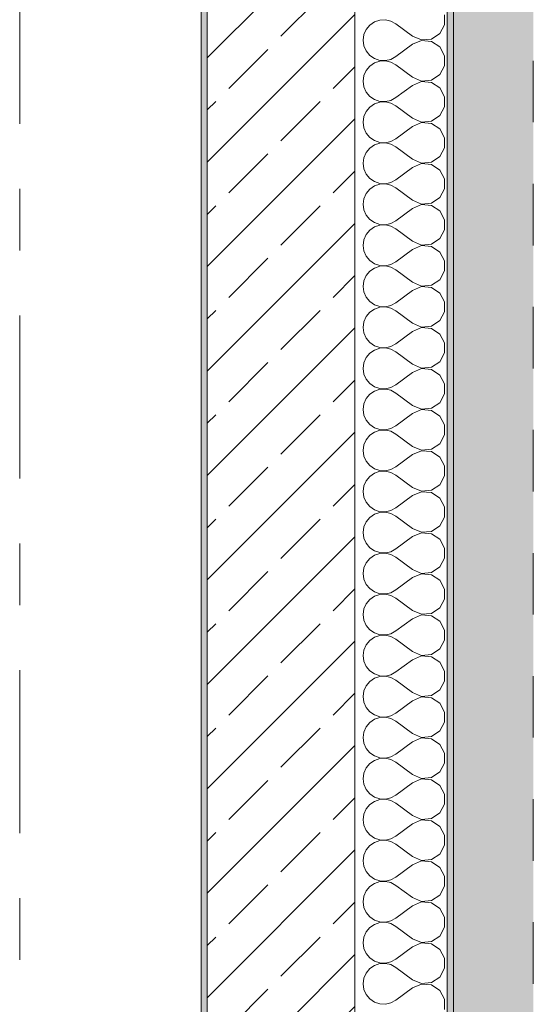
# Model space of a CAD drawing. Header units: metres. Extents: x -3.6 to 84.5, y -11 to 16.8.
# Tile 201 of 225: x 61.7 to 62.6, y 3 to 4.6. Entities that reach past the tile are written whole.
import ezdxf

# ---------------------------------------------------------------- set-up
doc = ezdxf.new("R2010")
doc.units = ezdxf.units.M
doc.header["$MEASUREMENT"] = 0
doc.linetypes.add('Strichlinie doppelt', pattern=[0.546806, 0.264583, -0.105833, 0.070556, -0.105833])
doc.linetypes.add('Strichlinie eng', pattern=[0.115, 0.075, -0.04])
for name, color, linetype in [('301 - Elemente.Linie', 7, 'Continuous'), ('302 - Elemente.Schraffur', 7, 'Continuous'), ('451 - Universal.Achsen Raster', 7, 'Continuous'), ('604 - Struktur.Wand Aussen', 7, 'Continuous')]:
    doc.layers.add(name, color=color, linetype=linetype)

# ---------------------------------------------------------------- blocks, each defined once
blk = doc.blocks.new('*X109')
at = {"layer": '604 - Struktur.Wand Aussen', "color": 7, "linetype": 'Continuous', "lineweight": 5}
for p, q in [((62.3068, 4.5631), (62.2992, 4.5579)), ((62.3155, 4.5661), (62.3068, 4.5631)), ((62.3247, 4.5665), (62.3155, 4.5661)), ((62.3336, 4.5645), (62.3247, 4.5665)), ((62.3417, 4.56), (62.3336, 4.5645)), ((62.4207, 4.5585), (62.4207, 4.5748)), ((62.2933, 4.5509), (62.2896, 4.5424)), ((62.2992, 4.5579), (62.2933, 4.5509)), ((62.3684, 4.54), (62.3417, 4.56)), ((62.3995, 4.5352), (62.413, 4.5442)), ((62.413, 4.5442), (62.4207, 4.5585)), ((62.2896, 4.5424), (62.2884, 4.5333)), ((62.2884, 4.5333), (62.2896, 4.5242)), ((62.3684, 4.54), (62.3833, 4.5337)), ((62.3833, 4.533), (62.3684, 4.5267)), ((62.3833, 4.5337), (62.3995, 4.5352)), ((62.3995, 4.5314), (62.3833, 4.533)), ((62.413, 4.5224), (62.3995, 4.5314)), ((62.2896, 4.5242), (62.2933, 4.5158)), ((62.2933, 4.5158), (62.2992, 4.5087)), ((62.3684, 4.5267), (62.3417, 4.5067)), ((62.4207, 4.5081), (62.413, 4.5224)), ((62.2992, 4.5087), (62.3068, 4.5035)), ((62.3068, 4.4965), (62.2992, 4.4913)), ((62.3068, 4.5035), (62.3155, 4.5006)), ((62.3155, 4.4994), (62.3068, 4.4965)), ((62.3155, 4.5006), (62.3247, 4.5001)), ((62.3247, 4.4999), (62.3155, 4.4994)), ((62.3247, 4.5001), (62.3336, 4.5022)), ((62.3336, 4.4978), (62.3247, 4.4999)), ((62.3336, 4.5022), (62.3417, 4.5067)), ((62.3417, 4.4933), (62.3336, 4.4978)), ((62.4207, 4.4919), (62.4207, 4.5081)), ((62.2933, 4.4842), (62.2896, 4.4758)), ((62.2992, 4.4913), (62.2933, 4.4842)), ((62.3684, 4.4733), (62.3417, 4.4933)), ((62.413, 4.4776), (62.4207, 4.4919)), ((62.2896, 4.4758), (62.2884, 4.4667)), ((62.2884, 4.4667), (62.2896, 4.4576)), ((62.3684, 4.4733), (62.3833, 4.467)), ((62.3833, 4.4663), (62.3684, 4.46)), ((62.3833, 4.467), (62.3995, 4.4686)), ((62.3995, 4.4648), (62.3833, 4.4663)), ((62.3995, 4.4686), (62.413, 4.4776)), ((62.413, 4.4558), (62.3995, 4.4648)), ((62.2896, 4.4576), (62.2933, 4.4491)), ((62.2933, 4.4491), (62.2992, 4.4421)), ((62.3684, 4.46), (62.3417, 4.44)), ((62.4207, 4.4415), (62.413, 4.4558)), ((62.2992, 4.4421), (62.3068, 4.4369)), ((62.3068, 4.4369), (62.3155, 4.4339)), ((62.3155, 4.4328), (62.3068, 4.4298)), ((62.3155, 4.4339), (62.3247, 4.4335)), ((62.3247, 4.4332), (62.3155, 4.4328)), ((62.3247, 4.4335), (62.3336, 4.4355)), ((62.3336, 4.4311), (62.3247, 4.4332)), ((62.3336, 4.4355), (62.3417, 4.44)), ((62.4207, 4.4252), (62.4207, 4.4415)), ((62.2933, 4.4175), (62.2896, 4.4091)), ((62.2992, 4.4246), (62.2933, 4.4175)), ((62.3068, 4.4298), (62.2992, 4.4246)), ((62.3417, 4.4267), (62.3336, 4.4311)), ((62.3684, 4.4067), (62.3417, 4.4267)), ((62.413, 4.4109), (62.4207, 4.4252)), ((62.2896, 4.4091), (62.2884, 4.4)), ((62.3684, 4.4067), (62.3833, 4.4004)), ((62.3833, 4.4004), (62.3995, 4.4019)), ((62.3995, 4.4019), (62.413, 4.4109)), ((62.2884, 4.4), (62.2896, 4.3909)), ((62.2896, 4.3909), (62.2933, 4.3825)), ((62.3684, 4.3933), (62.3417, 4.3733)), ((62.3833, 4.3996), (62.3684, 4.3933)), ((62.3995, 4.3981), (62.3833, 4.3996)), ((62.413, 4.3891), (62.3995, 4.3981)), ((62.4207, 4.3748), (62.413, 4.3891)), ((62.2933, 4.3825), (62.2992, 4.3754)), ((62.2992, 4.3754), (62.3068, 4.3702)), ((62.3068, 4.3702), (62.3155, 4.3672)), ((62.3247, 4.3668), (62.3336, 4.3689)), ((62.3336, 4.3689), (62.3417, 4.3733)), ((62.4207, 4.3585), (62.4207, 4.3748)), ((62.2992, 4.3579), (62.2933, 4.3509)), ((62.3068, 4.3631), (62.2992, 4.3579)), ((62.3155, 4.3661), (62.3068, 4.3631)), ((62.3155, 4.3672), (62.3247, 4.3668)), ((62.3247, 4.3665), (62.3155, 4.3661)), ((62.3336, 4.3645), (62.3247, 4.3665)), ((62.3417, 4.36), (62.3336, 4.3645)), ((62.3684, 4.34), (62.3417, 4.36)), ((62.413, 4.3442), (62.4207, 4.3585)), ((62.2896, 4.3424), (62.2884, 4.3333)), ((62.2933, 4.3509), (62.2896, 4.3424)), ((62.3684, 4.34), (62.3833, 4.3337)), ((62.3995, 4.3352), (62.413, 4.3442)), ((62.2884, 4.3333), (62.2896, 4.3242)), ((62.2896, 4.3242), (62.2933, 4.3158)), ((62.3684, 4.3267), (62.3417, 4.3067)), ((62.3833, 4.333), (62.3684, 4.3267)), ((62.3833, 4.3337), (62.3995, 4.3352)), ((62.3995, 4.3314), (62.3833, 4.333)), ((62.413, 4.3224), (62.3995, 4.3314)), ((62.4207, 4.3081), (62.413, 4.3224)), ((62.2933, 4.3158), (62.2992, 4.3087)), ((62.2992, 4.3087), (62.3068, 4.3035)), ((62.3336, 4.3022), (62.3417, 4.3067)), ((62.4207, 4.2919), (62.4207, 4.3081)), ((62.2992, 4.2913), (62.2933, 4.2842)), ((62.3068, 4.2965), (62.2992, 4.2913)), ((62.3068, 4.3035), (62.3155, 4.3006)), ((62.3155, 4.2994), (62.3068, 4.2965)), ((62.3155, 4.3006), (62.3247, 4.3001)), ((62.3247, 4.2999), (62.3155, 4.2994)), ((62.3247, 4.3001), (62.3336, 4.3022)), ((62.3336, 4.2978), (62.3247, 4.2999)), ((62.3417, 4.2933), (62.3336, 4.2978)), ((62.3684, 4.2733), (62.3417, 4.2933)), ((62.413, 4.2776), (62.4207, 4.2919)), ((62.2896, 4.2758), (62.2884, 4.2667)), ((62.2933, 4.2842), (62.2896, 4.2758)), ((62.3684, 4.2733), (62.3833, 4.267)), ((62.3995, 4.2686), (62.413, 4.2776)), ((62.2884, 4.2667), (62.2896, 4.2576)), ((62.2896, 4.2576), (62.2933, 4.2491)), ((62.3684, 4.26), (62.3417, 4.24)), ((62.3833, 4.2663), (62.3684, 4.26)), ((62.3833, 4.267), (62.3995, 4.2686)), ((62.3995, 4.2648), (62.3833, 4.2663)), ((62.413, 4.2558), (62.3995, 4.2648)), ((62.2933, 4.2491), (62.2992, 4.2421)), ((62.2992, 4.2421), (62.3068, 4.2369)), ((62.4207, 4.2415), (62.413, 4.2558)), ((62.4207, 4.2252), (62.4207, 4.2415)), ((62.2992, 4.2246), (62.2933, 4.2175)), ((62.3068, 4.2298), (62.2992, 4.2246)), ((62.3068, 4.2369), (62.3155, 4.2339)), ((62.3155, 4.2328), (62.3068, 4.2298)), ((62.3155, 4.2339), (62.3247, 4.2335)), ((62.3247, 4.2332), (62.3155, 4.2328)), ((62.3247, 4.2335), (62.3336, 4.2355)), ((62.3336, 4.2311), (62.3247, 4.2332)), ((62.3336, 4.2355), (62.3417, 4.24)), ((62.3417, 4.2267), (62.3336, 4.2311)), ((62.3684, 4.2067), (62.3417, 4.2267)), ((62.413, 4.2109), (62.4207, 4.2252)), ((62.2896, 4.2091), (62.2884, 4.2)), ((62.2933, 4.2175), (62.2896, 4.2091)), ((62.3995, 4.2019), (62.413, 4.2109)), ((62.2884, 4.2), (62.2896, 4.1909)), ((62.3684, 4.1933), (62.3417, 4.1733)), ((62.3684, 4.2067), (62.3833, 4.2004)), ((62.3833, 4.1996), (62.3684, 4.1933)), ((62.3833, 4.2004), (62.3995, 4.2019)), ((62.3995, 4.1981), (62.3833, 4.1996)), ((62.413, 4.1891), (62.3995, 4.1981)), ((62.2896, 4.1909), (62.2933, 4.1825)), ((62.2933, 4.1825), (62.2992, 4.1754)), ((62.4207, 4.1748), (62.413, 4.1891)), ((62.2992, 4.1754), (62.3068, 4.1702)), ((62.3068, 4.1631), (62.2992, 4.1579)), ((62.3068, 4.1702), (62.3155, 4.1672)), ((62.3155, 4.1661), (62.3068, 4.1631)), ((62.3155, 4.1672), (62.3247, 4.1668)), ((62.3247, 4.1665), (62.3155, 4.1661)), ((62.3247, 4.1668), (62.3336, 4.1689)), ((62.3336, 4.1645), (62.3247, 4.1665)), ((62.3336, 4.1689), (62.3417, 4.1733)), ((62.3417, 4.16), (62.3336, 4.1645)), ((62.4207, 4.1585), (62.4207, 4.1748)), ((62.2933, 4.1509), (62.2896, 4.1424)), ((62.2992, 4.1579), (62.2933, 4.1509)), ((62.3684, 4.14), (62.3417, 4.16)), ((62.3995, 4.1352), (62.413, 4.1442)), ((62.413, 4.1442), (62.4207, 4.1585)), ((62.2896, 4.1424), (62.2884, 4.1333)), ((62.2884, 4.1333), (62.2896, 4.1242)), ((62.3684, 4.14), (62.3833, 4.1337)), ((62.3833, 4.133), (62.3684, 4.1267)), ((62.3833, 4.1337), (62.3995, 4.1352)), ((62.3995, 4.1314), (62.3833, 4.133)), ((62.413, 4.1224), (62.3995, 4.1314)), ((62.2896, 4.1242), (62.2933, 4.1158)), ((62.2933, 4.1158), (62.2992, 4.1087)), ((62.3684, 4.1267), (62.3417, 4.1067)), ((62.4207, 4.1081), (62.413, 4.1224)), ((62.2992, 4.1087), (62.3068, 4.1035)), ((62.3068, 4.0965), (62.2992, 4.0913)), ((62.3068, 4.1035), (62.3155, 4.1006)), ((62.3155, 4.0994), (62.3068, 4.0965)), ((62.3155, 4.1006), (62.3247, 4.1001)), ((62.3247, 4.0999), (62.3155, 4.0994)), ((62.3247, 4.1001), (62.3336, 4.1022)), ((62.3336, 4.0978), (62.3247, 4.0999)), ((62.3336, 4.1022), (62.3417, 4.1067)), ((62.3417, 4.0933), (62.3336, 4.0978)), ((62.4207, 4.0919), (62.4207, 4.1081)), ((62.2933, 4.0842), (62.2896, 4.0758)), ((62.2992, 4.0913), (62.2933, 4.0842)), ((62.3684, 4.0733), (62.3417, 4.0933)), ((62.413, 4.0776), (62.4207, 4.0919)), ((62.2896, 4.0758), (62.2884, 4.0667)), ((62.2884, 4.0667), (62.2896, 4.0576)), ((62.3684, 4.0733), (62.3833, 4.067)), ((62.3833, 4.0663), (62.3684, 4.06)), ((62.3833, 4.067), (62.3995, 4.0686)), ((62.3995, 4.0648), (62.3833, 4.0663)), ((62.3995, 4.0686), (62.413, 4.0776)), ((62.413, 4.0558), (62.3995, 4.0648)), ((62.2896, 4.0576), (62.2933, 4.0491)), ((62.2933, 4.0491), (62.2992, 4.0421)), ((62.3684, 4.06), (62.3417, 4.04)), ((62.4207, 4.0415), (62.413, 4.0558)), ((62.2992, 4.0421), (62.3068, 4.0369)), ((62.3068, 4.0369), (62.3155, 4.0339)), ((62.3155, 4.0328), (62.3068, 4.0298)), ((62.3155, 4.0339), (62.3247, 4.0335)), ((62.3247, 4.0332), (62.3155, 4.0328)), ((62.3247, 4.0335), (62.3336, 4.0355)), ((62.3336, 4.0311), (62.3247, 4.0332)), ((62.3336, 4.0355), (62.3417, 4.04)), ((62.4207, 4.0252), (62.4207, 4.0415)), ((62.2933, 4.0175), (62.2896, 4.0091)), ((62.2992, 4.0246), (62.2933, 4.0175)), ((62.3068, 4.0298), (62.2992, 4.0246)), ((62.3417, 4.0267), (62.3336, 4.0311)), ((62.3684, 4.0067), (62.3417, 4.0267)), ((62.413, 4.0109), (62.4207, 4.0252)), ((62.2896, 4.0091), (62.2884, 4)), ((62.3684, 4.0067), (62.3833, 4.0004)), ((62.3833, 4.0004), (62.3995, 4.0019)), ((62.3995, 4.0019), (62.413, 4.0109)), ((62.2884, 4), (62.2896, 3.9909)), ((62.2896, 3.9909), (62.2933, 3.9825)), ((62.3684, 3.9933), (62.3417, 3.9733)), ((62.3833, 3.9996), (62.3684, 3.9933)), ((62.3995, 3.9981), (62.3833, 3.9996)), ((62.413, 3.9891), (62.3995, 3.9981)), ((62.4207, 3.9748), (62.413, 3.9891)), ((62.2933, 3.9825), (62.2992, 3.9754)), ((62.2992, 3.9754), (62.3068, 3.9702)), ((62.3068, 3.9702), (62.3155, 3.9672)), ((62.3247, 3.9668), (62.3336, 3.9689)), ((62.3336, 3.9689), (62.3417, 3.9733)), ((62.4207, 3.9585), (62.4207, 3.9748)), ((62.2992, 3.9579), (62.2933, 3.9509)), ((62.3068, 3.9631), (62.2992, 3.9579)), ((62.3155, 3.9661), (62.3068, 3.9631)), ((62.3155, 3.9672), (62.3247, 3.9668)), ((62.3247, 3.9665), (62.3155, 3.9661)), ((62.3336, 3.9645), (62.3247, 3.9665)), ((62.3417, 3.96), (62.3336, 3.9645)), ((62.3684, 3.94), (62.3417, 3.96)), ((62.413, 3.9442), (62.4207, 3.9585)), ((62.2896, 3.9424), (62.2884, 3.9333)), ((62.2933, 3.9509), (62.2896, 3.9424)), ((62.3684, 3.94), (62.3833, 3.9337)), ((62.3995, 3.9352), (62.413, 3.9442)), ((62.2884, 3.9333), (62.2896, 3.9242)), ((62.2896, 3.9242), (62.2933, 3.9158)), ((62.3684, 3.9267), (62.3417, 3.9067)), ((62.3833, 3.933), (62.3684, 3.9267)), ((62.3833, 3.9337), (62.3995, 3.9352)), ((62.3995, 3.9314), (62.3833, 3.933)), ((62.413, 3.9224), (62.3995, 3.9314)), ((62.4207, 3.9081), (62.413, 3.9224)), ((62.2933, 3.9158), (62.2992, 3.9087)), ((62.2992, 3.9087), (62.3068, 3.9035)), ((62.3336, 3.9022), (62.3417, 3.9067)), ((62.4207, 3.8919), (62.4207, 3.9081)), ((62.2992, 3.8913), (62.2933, 3.8842)), ((62.3068, 3.8965), (62.2992, 3.8913)), ((62.3068, 3.9035), (62.3155, 3.9006)), ((62.3155, 3.8994), (62.3068, 3.8965)), ((62.3155, 3.9006), (62.3247, 3.9001)), ((62.3247, 3.8999), (62.3155, 3.8994)), ((62.3247, 3.9001), (62.3336, 3.9022)), ((62.3336, 3.8978), (62.3247, 3.8999)), ((62.3417, 3.8933), (62.3336, 3.8978)), ((62.3684, 3.8733), (62.3417, 3.8933)), ((62.413, 3.8776), (62.4207, 3.8919)), ((62.2896, 3.8758), (62.2884, 3.8667)), ((62.2933, 3.8842), (62.2896, 3.8758)), ((62.3684, 3.8733), (62.3833, 3.867)), ((62.3995, 3.8686), (62.413, 3.8776)), ((62.2884, 3.8667), (62.2896, 3.8576)), ((62.2896, 3.8576), (62.2933, 3.8491)), ((62.3684, 3.86), (62.3417, 3.84)), ((62.3833, 3.8663), (62.3684, 3.86)), ((62.3833, 3.867), (62.3995, 3.8686)), ((62.3995, 3.8648), (62.3833, 3.8663)), ((62.413, 3.8558), (62.3995, 3.8648)), ((62.2933, 3.8491), (62.2992, 3.8421)), ((62.2992, 3.8421), (62.3068, 3.8369)), ((62.4207, 3.8415), (62.413, 3.8558)), ((62.4207, 3.8252), (62.4207, 3.8415)), ((62.2992, 3.8246), (62.2933, 3.8175)), ((62.3068, 3.8298), (62.2992, 3.8246)), ((62.3068, 3.8369), (62.3155, 3.8339)), ((62.3155, 3.8328), (62.3068, 3.8298)), ((62.3155, 3.8339), (62.3247, 3.8335)), ((62.3247, 3.8332), (62.3155, 3.8328)), ((62.3247, 3.8335), (62.3336, 3.8355)), ((62.3336, 3.8311), (62.3247, 3.8332)), ((62.3336, 3.8355), (62.3417, 3.84)), ((62.3417, 3.8267), (62.3336, 3.8311)), ((62.3684, 3.8067), (62.3417, 3.8267)), ((62.413, 3.8109), (62.4207, 3.8252)), ((62.2896, 3.8091), (62.2884, 3.8)), ((62.2933, 3.8175), (62.2896, 3.8091)), ((62.3995, 3.8019), (62.413, 3.8109)), ((62.2884, 3.8), (62.2896, 3.7909)), ((62.3684, 3.7933), (62.3417, 3.7733)), ((62.3684, 3.8067), (62.3833, 3.8004)), ((62.3833, 3.7996), (62.3684, 3.7933)), ((62.3833, 3.8004), (62.3995, 3.8019)), ((62.3995, 3.7981), (62.3833, 3.7996)), ((62.413, 3.7891), (62.3995, 3.7981)), ((62.2896, 3.7909), (62.2933, 3.7825)), ((62.2933, 3.7825), (62.2992, 3.7754)), ((62.4207, 3.7748), (62.413, 3.7891)), ((62.2992, 3.7754), (62.3068, 3.7702)), ((62.3068, 3.7631), (62.2992, 3.7579)), ((62.3068, 3.7702), (62.3155, 3.7672)), ((62.3155, 3.7661), (62.3068, 3.7631)), ((62.3155, 3.7672), (62.3247, 3.7668)), ((62.3247, 3.7665), (62.3155, 3.7661)), ((62.3247, 3.7668), (62.3336, 3.7689)), ((62.3336, 3.7645), (62.3247, 3.7665)), ((62.3336, 3.7689), (62.3417, 3.7733)), ((62.3417, 3.76), (62.3336, 3.7645)), ((62.4207, 3.7585), (62.4207, 3.7748)), ((62.2933, 3.7509), (62.2896, 3.7424)), ((62.2992, 3.7579), (62.2933, 3.7509)), ((62.3684, 3.74), (62.3417, 3.76)), ((62.3995, 3.7352), (62.413, 3.7442)), ((62.413, 3.7442), (62.4207, 3.7585)), ((62.2896, 3.7424), (62.2884, 3.7333)), ((62.2884, 3.7333), (62.2896, 3.7242)), ((62.3684, 3.74), (62.3833, 3.7337)), ((62.3833, 3.733), (62.3684, 3.7267)), ((62.3833, 3.7337), (62.3995, 3.7352)), ((62.3995, 3.7314), (62.3833, 3.733)), ((62.413, 3.7224), (62.3995, 3.7314)), ((62.2896, 3.7242), (62.2933, 3.7158)), ((62.2933, 3.7158), (62.2992, 3.7087)), ((62.3684, 3.7267), (62.3417, 3.7067)), ((62.4207, 3.7081), (62.413, 3.7224)), ((62.2992, 3.7087), (62.3068, 3.7035)), ((62.3068, 3.6965), (62.2992, 3.6913)), ((62.3068, 3.7035), (62.3155, 3.7006)), ((62.3155, 3.6994), (62.3068, 3.6965)), ((62.3155, 3.7006), (62.3247, 3.7001)), ((62.3247, 3.6999), (62.3155, 3.6994)), ((62.3247, 3.7001), (62.3336, 3.7022)), ((62.3336, 3.6978), (62.3247, 3.6999)), ((62.3336, 3.7022), (62.3417, 3.7067)), ((62.3417, 3.6933), (62.3336, 3.6978)), ((62.4207, 3.6919), (62.4207, 3.7081)), ((62.2933, 3.6842), (62.2896, 3.6758)), ((62.2992, 3.6913), (62.2933, 3.6842)), ((62.3684, 3.6733), (62.3417, 3.6933)), ((62.413, 3.6776), (62.4207, 3.6919)), ((62.2896, 3.6758), (62.2884, 3.6667)), ((62.2884, 3.6667), (62.2896, 3.6576)), ((62.3684, 3.6733), (62.3833, 3.667)), ((62.3833, 3.6663), (62.3684, 3.66)), ((62.3833, 3.667), (62.3995, 3.6686)), ((62.3995, 3.6648), (62.3833, 3.6663)), ((62.3995, 3.6686), (62.413, 3.6776)), ((62.413, 3.6558), (62.3995, 3.6648)), ((62.2896, 3.6576), (62.2933, 3.6491)), ((62.2933, 3.6491), (62.2992, 3.6421)), ((62.3684, 3.66), (62.3417, 3.64)), ((62.4207, 3.6415), (62.413, 3.6558)), ((62.2992, 3.6421), (62.3068, 3.6369)), ((62.3068, 3.6369), (62.3155, 3.6339)), ((62.3155, 3.6328), (62.3068, 3.6298)), ((62.3155, 3.6339), (62.3247, 3.6335)), ((62.3247, 3.6332), (62.3155, 3.6328)), ((62.3247, 3.6335), (62.3336, 3.6355)), ((62.3336, 3.6311), (62.3247, 3.6332)), ((62.3336, 3.6355), (62.3417, 3.64)), ((62.4207, 3.6252), (62.4207, 3.6415)), ((62.2933, 3.6175), (62.2896, 3.6091)), ((62.2992, 3.6246), (62.2933, 3.6175)), ((62.3068, 3.6298), (62.2992, 3.6246)), ((62.3417, 3.6267), (62.3336, 3.6311)), ((62.3684, 3.6067), (62.3417, 3.6267)), ((62.413, 3.6109), (62.4207, 3.6252)), ((62.2896, 3.6091), (62.2884, 3.6)), ((62.3684, 3.6067), (62.3833, 3.6004)), ((62.3833, 3.6004), (62.3995, 3.6019)), ((62.3995, 3.6019), (62.413, 3.6109)), ((62.2884, 3.6), (62.2896, 3.5909)), ((62.2896, 3.5909), (62.2933, 3.5825)), ((62.3684, 3.5933), (62.3417, 3.5733)), ((62.3833, 3.5996), (62.3684, 3.5933)), ((62.3995, 3.5981), (62.3833, 3.5996)), ((62.413, 3.5891), (62.3995, 3.5981)), ((62.4207, 3.5748), (62.413, 3.5891)), ((62.2933, 3.5825), (62.2992, 3.5754)), ((62.2992, 3.5754), (62.3068, 3.5702)), ((62.3068, 3.5702), (62.3155, 3.5672)), ((62.3247, 3.5668), (62.3336, 3.5689)), ((62.3336, 3.5689), (62.3417, 3.5733)), ((62.4207, 3.5585), (62.4207, 3.5748)), ((62.2992, 3.5579), (62.2933, 3.5509)), ((62.3068, 3.5631), (62.2992, 3.5579)), ((62.3155, 3.5661), (62.3068, 3.5631)), ((62.3155, 3.5672), (62.3247, 3.5668)), ((62.3247, 3.5665), (62.3155, 3.5661)), ((62.3336, 3.5645), (62.3247, 3.5665)), ((62.3417, 3.56), (62.3336, 3.5645)), ((62.3684, 3.54), (62.3417, 3.56)), ((62.413, 3.5442), (62.4207, 3.5585)), ((62.2896, 3.5424), (62.2884, 3.5333)), ((62.2933, 3.5509), (62.2896, 3.5424)), ((62.3684, 3.54), (62.3833, 3.5337)), ((62.3995, 3.5352), (62.413, 3.5442)), ((62.2884, 3.5333), (62.2896, 3.5242)), ((62.2896, 3.5242), (62.2933, 3.5158)), ((62.3684, 3.5267), (62.3417, 3.5067)), ((62.3833, 3.533), (62.3684, 3.5267)), ((62.3833, 3.5337), (62.3995, 3.5352)), ((62.3995, 3.5314), (62.3833, 3.533)), ((62.413, 3.5224), (62.3995, 3.5314)), ((62.4207, 3.5081), (62.413, 3.5224)), ((62.2933, 3.5158), (62.2992, 3.5087)), ((62.2992, 3.5087), (62.3068, 3.5035)), ((62.3336, 3.5022), (62.3417, 3.5067)), ((62.4207, 3.4919), (62.4207, 3.5081)), ((62.2992, 3.4913), (62.2933, 3.4842)), ((62.3068, 3.4965), (62.2992, 3.4913)), ((62.3068, 3.5035), (62.3155, 3.5006)), ((62.3155, 3.4994), (62.3068, 3.4965)), ((62.3155, 3.5006), (62.3247, 3.5001)), ((62.3247, 3.4999), (62.3155, 3.4994)), ((62.3247, 3.5001), (62.3336, 3.5022)), ((62.3336, 3.4978), (62.3247, 3.4999)), ((62.3417, 3.4933), (62.3336, 3.4978)), ((62.3684, 3.4733), (62.3417, 3.4933)), ((62.413, 3.4776), (62.4207, 3.4919)), ((62.2896, 3.4758), (62.2884, 3.4667)), ((62.2933, 3.4842), (62.2896, 3.4758)), ((62.3684, 3.4733), (62.3833, 3.467)), ((62.3995, 3.4686), (62.413, 3.4776)), ((62.2884, 3.4667), (62.2896, 3.4576)), ((62.2896, 3.4576), (62.2933, 3.4491)), ((62.3684, 3.46), (62.3417, 3.44)), ((62.3833, 3.4663), (62.3684, 3.46)), ((62.3833, 3.467), (62.3995, 3.4686)), ((62.3995, 3.4648), (62.3833, 3.4663)), ((62.413, 3.4558), (62.3995, 3.4648)), ((62.2933, 3.4491), (62.2992, 3.4421)), ((62.2992, 3.4421), (62.3068, 3.4369)), ((62.4207, 3.4415), (62.413, 3.4558)), ((62.4207, 3.4252), (62.4207, 3.4415)), ((62.2992, 3.4246), (62.2933, 3.4175)), ((62.3068, 3.4298), (62.2992, 3.4246)), ((62.3068, 3.4369), (62.3155, 3.4339)), ((62.3155, 3.4328), (62.3068, 3.4298)), ((62.3155, 3.4339), (62.3247, 3.4335)), ((62.3247, 3.4332), (62.3155, 3.4328)), ((62.3247, 3.4335), (62.3336, 3.4355)), ((62.3336, 3.4311), (62.3247, 3.4332)), ((62.3336, 3.4355), (62.3417, 3.44)), ((62.3417, 3.4267), (62.3336, 3.4311)), ((62.3684, 3.4067), (62.3417, 3.4267)), ((62.413, 3.4109), (62.4207, 3.4252)), ((62.2896, 3.4091), (62.2884, 3.4)), ((62.2933, 3.4175), (62.2896, 3.4091)), ((62.3995, 3.4019), (62.413, 3.4109)), ((62.2884, 3.4), (62.2896, 3.3909)), ((62.3684, 3.3933), (62.3417, 3.3733)), ((62.3684, 3.4067), (62.3833, 3.4004)), ((62.3833, 3.3996), (62.3684, 3.3933)), ((62.3833, 3.4004), (62.3995, 3.4019)), ((62.3995, 3.3981), (62.3833, 3.3996)), ((62.413, 3.3891), (62.3995, 3.3981)), ((62.2896, 3.3909), (62.2933, 3.3825)), ((62.2933, 3.3825), (62.2992, 3.3754)), ((62.4207, 3.3748), (62.413, 3.3891)), ((62.2992, 3.3754), (62.3068, 3.3702)), ((62.3068, 3.3631), (62.2992, 3.3579)), ((62.3068, 3.3702), (62.3155, 3.3672)), ((62.3155, 3.3661), (62.3068, 3.3631)), ((62.3155, 3.3672), (62.3247, 3.3668)), ((62.3247, 3.3665), (62.3155, 3.3661)), ((62.3247, 3.3668), (62.3336, 3.3689)), ((62.3336, 3.3645), (62.3247, 3.3665)), ((62.3336, 3.3689), (62.3417, 3.3733)), ((62.3417, 3.36), (62.3336, 3.3645)), ((62.4207, 3.3585), (62.4207, 3.3748)), ((62.2933, 3.3509), (62.2896, 3.3424)), ((62.2992, 3.3579), (62.2933, 3.3509)), ((62.3684, 3.34), (62.3417, 3.36)), ((62.3995, 3.3352), (62.413, 3.3442)), ((62.413, 3.3442), (62.4207, 3.3585)), ((62.2896, 3.3424), (62.2884, 3.3333)), ((62.2884, 3.3333), (62.2896, 3.3242)), ((62.3684, 3.34), (62.3833, 3.3337)), ((62.3833, 3.333), (62.3684, 3.3267)), ((62.3833, 3.3337), (62.3995, 3.3352)), ((62.3995, 3.3314), (62.3833, 3.333)), ((62.413, 3.3224), (62.3995, 3.3314)), ((62.2896, 3.3242), (62.2933, 3.3158)), ((62.2933, 3.3158), (62.2992, 3.3087)), ((62.3684, 3.3267), (62.3417, 3.3067)), ((62.4207, 3.3081), (62.413, 3.3224)), ((62.2992, 3.3087), (62.3068, 3.3035)), ((62.3068, 3.2965), (62.2992, 3.2913)), ((62.3068, 3.3035), (62.3155, 3.3006)), ((62.3155, 3.2994), (62.3068, 3.2965)), ((62.3155, 3.3006), (62.3247, 3.3001)), ((62.3247, 3.2999), (62.3155, 3.2994)), ((62.3247, 3.3001), (62.3336, 3.3022)), ((62.3336, 3.2978), (62.3247, 3.2999)), ((62.3336, 3.3022), (62.3417, 3.3067)), ((62.3417, 3.2933), (62.3336, 3.2978)), ((62.4207, 3.2919), (62.4207, 3.3081)), ((62.2933, 3.2842), (62.2896, 3.2758)), ((62.2992, 3.2913), (62.2933, 3.2842)), ((62.3684, 3.2733), (62.3417, 3.2933)), ((62.413, 3.2776), (62.4207, 3.2919)), ((62.2896, 3.2758), (62.2884, 3.2667)), ((62.2884, 3.2667), (62.2896, 3.2576)), ((62.3684, 3.2733), (62.3833, 3.267)), ((62.3833, 3.2663), (62.3684, 3.26)), ((62.3833, 3.267), (62.3995, 3.2686)), ((62.3995, 3.2648), (62.3833, 3.2663)), ((62.3995, 3.2686), (62.413, 3.2776)), ((62.413, 3.2558), (62.3995, 3.2648)), ((62.2896, 3.2576), (62.2933, 3.2491)), ((62.2933, 3.2491), (62.2992, 3.2421)), ((62.3684, 3.26), (62.3417, 3.24)), ((62.4207, 3.2415), (62.413, 3.2558)), ((62.2992, 3.2421), (62.3068, 3.2369)), ((62.3068, 3.2369), (62.3155, 3.2339)), ((62.3155, 3.2328), (62.3068, 3.2298)), ((62.3155, 3.2339), (62.3247, 3.2335)), ((62.3247, 3.2332), (62.3155, 3.2328)), ((62.3247, 3.2335), (62.3336, 3.2355)), ((62.3336, 3.2311), (62.3247, 3.2332)), ((62.3336, 3.2355), (62.3417, 3.24)), ((62.4207, 3.2252), (62.4207, 3.2415)), ((62.2933, 3.2175), (62.2896, 3.2091)), ((62.2992, 3.2246), (62.2933, 3.2175)), ((62.3068, 3.2298), (62.2992, 3.2246)), ((62.3417, 3.2267), (62.3336, 3.2311)), ((62.3684, 3.2067), (62.3417, 3.2267)), ((62.413, 3.2109), (62.4207, 3.2252)), ((62.2896, 3.2091), (62.2884, 3.2)), ((62.3684, 3.2067), (62.3833, 3.2004)), ((62.3833, 3.2004), (62.3995, 3.2019)), ((62.3995, 3.2019), (62.413, 3.2109)), ((62.2884, 3.2), (62.2896, 3.1909)), ((62.2896, 3.1909), (62.2933, 3.1825)), ((62.3684, 3.1933), (62.3417, 3.1733)), ((62.3833, 3.1996), (62.3684, 3.1933)), ((62.3995, 3.1981), (62.3833, 3.1996)), ((62.413, 3.1891), (62.3995, 3.1981)), ((62.4207, 3.1748), (62.413, 3.1891)), ((62.2933, 3.1825), (62.2992, 3.1754)), ((62.2992, 3.1754), (62.3068, 3.1702)), ((62.3068, 3.1702), (62.3155, 3.1672)), ((62.3247, 3.1668), (62.3336, 3.1689)), ((62.3336, 3.1689), (62.3417, 3.1733)), ((62.4207, 3.1585), (62.4207, 3.1748)), ((62.2992, 3.1579), (62.2933, 3.1509)), ((62.3068, 3.1631), (62.2992, 3.1579)), ((62.3155, 3.1661), (62.3068, 3.1631)), ((62.3155, 3.1672), (62.3247, 3.1668)), ((62.3247, 3.1665), (62.3155, 3.1661)), ((62.3336, 3.1645), (62.3247, 3.1665)), ((62.3417, 3.16), (62.3336, 3.1645)), ((62.3684, 3.14), (62.3417, 3.16)), ((62.413, 3.1442), (62.4207, 3.1585)), ((62.2896, 3.1424), (62.2884, 3.1333)), ((62.2933, 3.1509), (62.2896, 3.1424)), ((62.3684, 3.14), (62.3833, 3.1337)), ((62.3995, 3.1352), (62.413, 3.1442)), ((62.2884, 3.1333), (62.2896, 3.1242)), ((62.2896, 3.1242), (62.2933, 3.1158)), ((62.3684, 3.1267), (62.3417, 3.1067)), ((62.3833, 3.133), (62.3684, 3.1267)), ((62.3833, 3.1337), (62.3995, 3.1352)), ((62.3995, 3.1314), (62.3833, 3.133)), ((62.413, 3.1224), (62.3995, 3.1314)), ((62.4207, 3.1081), (62.413, 3.1224)), ((62.2933, 3.1158), (62.2992, 3.1087)), ((62.2992, 3.1087), (62.3068, 3.1035)), ((62.3336, 3.1022), (62.3417, 3.1067)), ((62.4207, 3.0919), (62.4207, 3.1081)), ((62.2992, 3.0913), (62.2933, 3.0842)), ((62.3068, 3.0965), (62.2992, 3.0913)), ((62.3068, 3.1035), (62.3155, 3.1006)), ((62.3155, 3.0994), (62.3068, 3.0965)), ((62.3155, 3.1006), (62.3247, 3.1001)), ((62.3247, 3.0999), (62.3155, 3.0994)), ((62.3247, 3.1001), (62.3336, 3.1022)), ((62.3336, 3.0978), (62.3247, 3.0999)), ((62.3417, 3.0933), (62.3336, 3.0978)), ((62.3684, 3.0733), (62.3417, 3.0933)), ((62.413, 3.0776), (62.4207, 3.0919)), ((62.2896, 3.0758), (62.2884, 3.0667)), ((62.2933, 3.0842), (62.2896, 3.0758)), ((62.3684, 3.0733), (62.3833, 3.067)), ((62.3995, 3.0686), (62.413, 3.0776)), ((62.2884, 3.0667), (62.2896, 3.0576)), ((62.2896, 3.0576), (62.2933, 3.0491)), ((62.3684, 3.06), (62.3417, 3.04)), ((62.3833, 3.0663), (62.3684, 3.06)), ((62.3833, 3.067), (62.3995, 3.0686)), ((62.3995, 3.0648), (62.3833, 3.0663)), ((62.413, 3.0558), (62.3995, 3.0648)), ((62.2933, 3.0491), (62.2992, 3.0421)), ((62.2992, 3.0421), (62.3068, 3.0369)), ((62.4207, 3.0415), (62.413, 3.0558)), ((62.4207, 3.0252), (62.4207, 3.0415)), ((62.2992, 3.0246), (62.2933, 3.0175)), ((62.3068, 3.0298), (62.2992, 3.0246)), ((62.3068, 3.0369), (62.3155, 3.0339)), ((62.3155, 3.0328), (62.3068, 3.0298)), ((62.3155, 3.0339), (62.3247, 3.0335)), ((62.3247, 3.0332), (62.3155, 3.0328)), ((62.3247, 3.0335), (62.3336, 3.0355)), ((62.3336, 3.0311), (62.3247, 3.0332)), ((62.3336, 3.0355), (62.3417, 3.04)), ((62.3417, 3.0267), (62.3336, 3.0311)), ((62.3684, 3.0067), (62.3417, 3.0267)), ((62.413, 3.0109), (62.4207, 3.0252)), ((62.2896, 3.0091), (62.2884, 3)), ((62.2933, 3.0175), (62.2896, 3.0091)), ((62.3995, 3.0019), (62.413, 3.0109)), ((62.2884, 3), (62.2896, 2.9909)), ((62.3684, 2.9933), (62.3417, 2.9733)), ((62.3684, 3.0067), (62.3833, 3.0004)), ((62.3833, 2.9996), (62.3684, 2.9933)), ((62.3833, 3.0004), (62.3995, 3.0019)), ((62.3995, 2.9981), (62.3833, 2.9996)), ((62.413, 2.9891), (62.3995, 2.9981)), ((62.2896, 2.9909), (62.2933, 2.9825)), ((62.2933, 2.9825), (62.2992, 2.9754)), ((62.4207, 2.9748), (62.413, 2.9891)), ((62.2992, 2.9754), (62.3068, 2.9702)), ((62.3068, 2.9702), (62.3155, 2.9672)), ((62.3155, 2.9672), (62.3247, 2.9668)), ((62.3247, 2.9668), (62.3336, 2.9689)), ((62.3336, 2.9689), (62.3417, 2.9733)), ((62.4207, 2.9585), (62.4207, 2.9748))]:
    blk.add_line(p, q, dxfattribs=at)

msp = doc.modelspace()

# ---------------------------------------------------------------- hatches: boundary and pattern name
at = {"layer": '302 - Elemente.Schraffur', "linetype": 'Continuous', "lineweight": 0, "true_color": 0x2f2f2f}
msp.add_hatch(color=250, dxfattribs=at).paths.add_polyline_path([(62.565, 5.1), (62.435, 5.1), (62.435, -3.31), (62.565, -3.31)])
at = {"layer": '604 - Struktur.Wand Aussen', "linetype": 'Continuous', "lineweight": 0, "true_color": 0x000000}
h = msp.add_hatch(dxfattribs=at)
h.set_pattern_fill('Beton__Stahlbeton_0001', color=18, style=0, pattern_type=2)
h.set_pattern_definition([(45, (0, 0), (-0.08485281, 0.08485281), []), (45, (-0.04243, 0.04243), (-0.08485281, 0.08485281), [0.09, -0.03])])
h.paths.add_polyline_path([(62.275, 0.245), (62.275, 5.9225), (62.035, 5.9225), (62.035, 0.245)])
h = msp.add_hatch(dxfattribs=at)
h.set_pattern_fill('Verputz_0001', color=18, style=0, pattern_type=2)
h.set_pattern_definition([(0, (0, 0), (0, 0.08660254), [0, -0.05]), (0, (0.025, 0.0433), (0, 0.08660254), [0, -0.05])])
h.paths.add_polyline_path([(62.435, 5.9225), (62.425, 5.9225), (62.425, -0.145), (62.435, -0.145)])
h = msp.add_hatch(dxfattribs=at)
h.set_pattern_fill('Gips_0001', color=18, style=0, pattern_type=2)
h.set_pattern_definition([(45, (0, 0), (-0.01767767, 0.01767767), [0, -0.025])])
h.paths.add_polyline_path([(62.025, 5.19), (62.025, 0.71), (62.035, 0.71), (62.035, 5.19)])

# ---------------------------------------------------------------- linework, layer by layer
at = {"layer": '301 - Elemente.Linie', "color": 253, "linetype": 'Strichlinie eng', "lineweight": 13, "true_color": 0xa0a0a0, "flags": 128}
msp.add_lwpolyline([(62.565, 5.1), (62.565, -3.31)], dxfattribs=at)
at = {"layer": '451 - Universal.Achsen Raster', "color": 160, "linetype": 'Strichlinie doppelt', "lineweight": 9, "true_color": 0x3232ff}
msp.add_line((61.73, -10.585), (61.73, 16.355), dxfattribs=at)
at = {"layer": '604 - Struktur.Wand Aussen', "color": 7, "linetype": 'Continuous', "lineweight": 13}
for p, q in [((62.275, 0.245), (62.275, 5.9225)), ((62.035, 5.19), (62.035, 0.71))]:
    msp.add_line(p, q, dxfattribs=at)
at = {"layer": '604 - Struktur.Wand Aussen', "color": 7, "linetype": 'Continuous', "lineweight": 5}
msp.add_line((62.425, -0.005), (62.425, 5.9225), dxfattribs=at)
at = {"layer": '604 - Struktur.Wand Aussen', "color": 7, "linetype": 'Continuous', "lineweight": 5, "flags": 128}
for points in [[(62.435, -0.155), (62.435, 5.9225)], [(62.025, 5.19), (62.025, 0.71)]]:
    msp.add_lwpolyline(points, dxfattribs=at)

# ---------------------------------------------------------------- block references
at = {"layer": '604 - Struktur.Wand Aussen', "color": 7, "lineweight": 18}
msp.add_blockref('*X109', (0, 0), dxfattribs=at)

doc.saveas('drawing.dxf')
